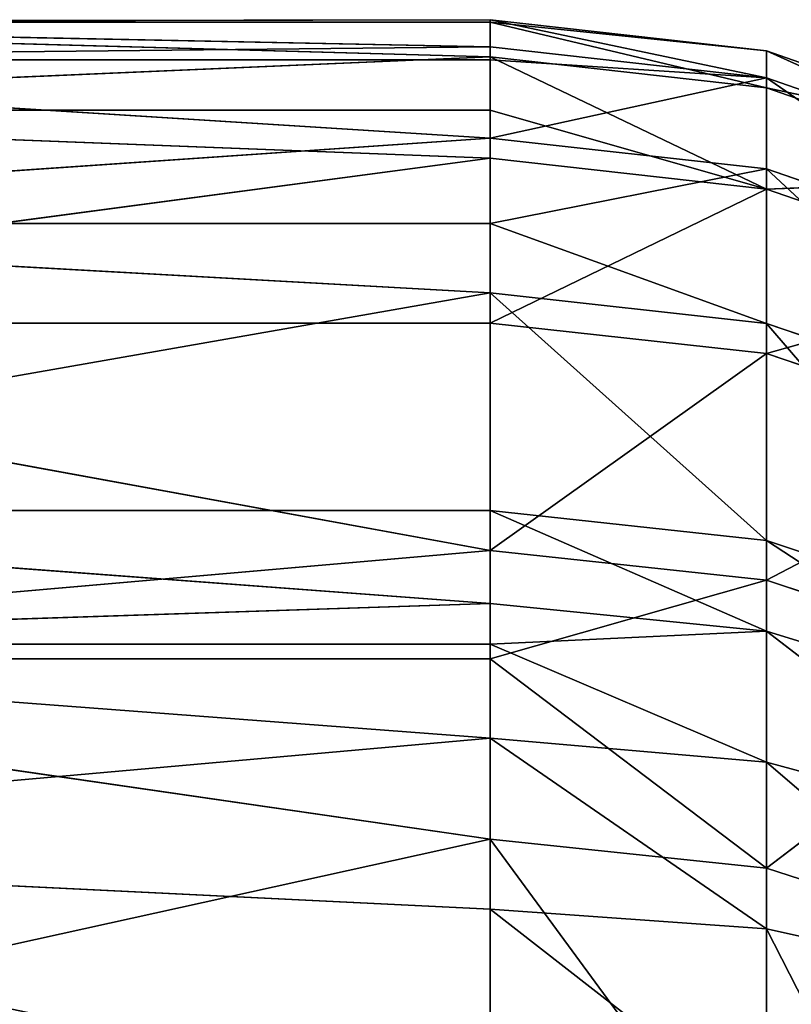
# Model space of a CAD drawing. Extents: x 907 to 1501, y 0 to 291.
# Tile 216 of 221: x 1500.113 to 1500.734, y 17.204 to 17.997. Entities that reach past the tile are written whole.
import ezdxf

# ---------------------------------------------------------------- set-up
doc = ezdxf.new("R2010")
doc.units = 0
doc.header["$LTSCALE"] = 25.4
doc.layers.get('0').update_dxf_attribs({"color": 13, "linetype": 'CONTINUOUS'})

# ---------------------------------------------------------------- blocks, each defined once
blk = doc.blocks.new('GIOTTO-LED-M-8170_STL')
at = {"color": 44}
for p, q in [((596.16455, 15.25212, 273.56888), (596.38708, 15.86335, 273.87167)), ((596.16455, 15.25212, 273.56888), (596.38708, 15.86335, 273.87167)), ((596.38708, 15.2427, 273.5921), (596.38708, 15.86335, 273.87167)), ((596.38708, 15.2427, 273.5921), (596.38708, 15.86335, 273.87167)), ((595.16461, 15.75176, 273.7894), (596.16455, 15.25212, 273.56888)), ((595.16461, 15.75176, 273.7894), (596.16455, 15.25212, 273.56888)), ((596.16455, 15.75176, 273.7894), (596.16455, 15.25212, 273.56888)), ((596.16455, 15.75176, 273.7894), (596.16455, 15.25212, 273.56888)), ((595.16461, 14.86912, 273.42358), (596.16455, 15.25212, 273.56888)), ((595.16461, 14.86912, 273.42358), (596.16455, 15.25212, 273.56888)), ((596.16455, 15.25212, 273.56888), (596.16455, 14.86912, 273.42358)), ((596.16455, 15.25212, 273.56888), (596.16455, 14.86912, 273.42358)), ((596.16455, 15.25212, 273.56888), (596.38708, 15.2427, 273.5921)), ((596.16455, 15.25212, 273.56888), (596.38708, 15.2427, 273.5921)), ((596.38708, 15.2427, 273.5921), (596.16455, 14.86912, 273.42358)), ((596.38708, 15.2427, 273.5921), (596.16455, 14.86912, 273.42358)), ((596.59845, 15.2149, 273.66064), (596.38708, 15.2427, 273.5921)), ((596.38708, 15.2427, 273.5921), (596.38708, 14.60265, 273.36038)), ((596.38708, 15.2427, 273.5921), (596.38708, 14.60265, 273.36038)), ((596.38708, 15.2427, 273.5921), (596.59845, 14.58012, 273.43082)), ((596.38708, 15.2427, 273.5921), (596.59845, 14.58012, 273.43082)), ((596.59845, 15.2149, 273.66064), (596.38708, 15.2427, 273.5921)), ((595.16461, 14.86912, 273.42358), (596.16455, 14.61028, 273.33649)), ((595.16461, 14.86912, 273.42358), (596.16455, 14.61028, 273.33649)), ((595.16461, 14.86912, 273.42358), (596.16455, 14.86912, 273.42358)), ((595.16461, 14.86912, 273.42358), (596.16455, 14.86912, 273.42358)), ((596.16455, 14.86912, 273.42358), (596.16455, 14.61028, 273.33649)), ((596.16455, 14.86912, 273.42358), (596.16455, 14.61028, 273.33649)), ((596.16455, 14.86912, 273.42358), (596.38708, 14.60265, 273.36038)), ((596.16455, 14.86912, 273.42358), (596.38708, 14.60265, 273.36038)), ((595.16461, 13.95267, 273.15341), (596.16455, 14.61028, 273.33649)), ((595.16461, 13.95267, 273.15341), (596.16455, 14.61028, 273.33649)), ((596.16455, 14.61028, 273.33649), (596.16455, 13.95267, 273.15341)), ((596.38708, 14.60265, 273.36038), (596.16455, 14.61028, 273.33649)), ((596.38708, 13.94687, 273.17783), (596.16455, 14.61028, 273.33649)), ((596.38708, 14.60265, 273.36038), (596.16455, 14.61028, 273.33649)), ((596.38708, 13.94687, 273.17783), (596.16455, 14.61028, 273.33649)), ((596.16455, 14.61028, 273.33649), (596.16455, 13.95267, 273.15341)), ((596.59845, 14.58012, 273.43082), (596.38708, 14.60265, 273.36038)), ((596.59845, 13.92975, 273.24976), (596.38708, 14.60265, 273.36038)), ((596.59845, 14.58012, 273.43082), (596.38708, 14.60265, 273.36038)), ((596.59845, 13.92975, 273.24976), (596.38708, 14.60265, 273.36038)), ((596.38708, 13.94687, 273.17783), (596.38708, 14.60265, 273.36038)), ((596.38708, 13.94687, 273.17783), (596.38708, 14.60265, 273.36038)), ((595.16461, 13.95267, 273.15341), (596.16455, 13.28308, 273.02072)), ((595.16461, 13.95267, 273.15341), (596.16455, 13.28308, 273.02072)), ((595.16461, 13.95267, 273.15341), (596.16455, 13.95267, 273.15341)), ((595.16461, 13.95267, 273.15341), (596.16455, 13.95267, 273.15341)), ((596.16455, 13.95267, 273.15341), (596.16455, 13.28308, 273.02072)), ((596.38708, 13.94687, 273.17783), (596.16455, 13.95267, 273.15341)), ((596.38708, 13.27915, 273.04547), (596.16455, 13.95267, 273.15341)), ((596.38708, 13.94687, 273.17783), (596.16455, 13.95267, 273.15341)), ((596.38708, 13.27915, 273.04547), (596.16455, 13.95267, 273.15341)), ((596.16455, 13.95267, 273.15341), (596.16455, 13.28308, 273.02072)), ((596.59845, 13.92975, 273.24976), (596.38708, 13.94687, 273.17783)), ((596.59845, 13.26753, 273.11853), (596.38708, 13.94687, 273.17783)), ((596.59845, 13.92975, 273.24976), (596.38708, 13.94687, 273.17783)), ((596.59845, 13.26753, 273.11853), (596.38708, 13.94687, 273.17783)), ((596.38708, 13.27915, 273.04547), (596.38708, 13.94687, 273.17783)), ((596.38708, 13.27915, 273.04547), (596.38708, 13.94687, 273.17783)), ((595.16461, 13.01275, 272.98193), (596.16455, 13.28308, 273.02072)), ((595.16461, 13.01275, 272.98193), (596.16455, 13.28308, 273.02072)), ((596.16455, 13.28308, 273.02072), (596.16455, 13.01275, 272.98193)), ((596.38708, 13.27915, 273.04547), (596.16455, 13.28308, 273.02072)), ((596.16455, 13.28308, 273.02072), (596.16455, 13.01275, 272.98193)), ((596.38708, 13.27915, 273.04547), (596.16455, 13.28308, 273.02072)), ((596.16455, 12.60536, 272.93915), (596.38708, 13.27915, 273.04547)), ((596.16455, 12.60536, 272.93915), (596.38708, 13.27915, 273.04547)), ((596.16455, 13.01275, 272.98193), (596.38708, 13.27915, 273.04547)), ((596.16455, 13.01275, 272.98193), (596.38708, 13.27915, 273.04547)), ((596.59845, 12.59727, 273.03784), (596.38708, 13.27915, 273.04547)), ((596.38708, 13.27915, 273.04547), (596.59845, 13.26753, 273.11853)), ((596.59845, 12.59727, 273.03784), (596.38708, 13.27915, 273.04547)), ((596.38708, 12.60331, 272.96414), (596.38708, 13.27915, 273.04547)), ((596.38708, 13.27915, 273.04547), (596.59845, 13.26753, 273.11853)), ((596.38708, 12.60331, 272.96414), (596.38708, 13.27915, 273.04547)), ((595.16461, 13.01275, 272.98193), (596.16455, 12.60536, 272.93915)), ((595.16461, 13.01275, 272.98193), (596.16455, 12.60536, 272.93915)), ((595.16461, 13.01275, 272.98193), (596.16455, 13.01275, 272.98193)), ((595.16461, 13.01275, 272.98193), (596.16455, 13.01275, 272.98193)), ((596.16455, 13.01275, 272.98193), (596.16455, 12.60536, 272.93915)), ((596.16455, 13.01275, 272.98193), (596.16455, 12.60536, 272.93915)), ((595.16461, 12.05995, 272.91104), (596.16455, 12.60536, 272.93915)), ((595.16461, 12.05995, 272.91104), (596.16455, 12.60536, 272.93915)), ((596.16455, 12.60536, 272.93915), (596.16455, 12.05995, 272.91104)), ((596.16455, 12.60536, 272.93915), (596.16455, 12.05995, 272.91104)), ((596.16455, 12.60536, 272.93915), (596.38708, 12.60331, 272.96414)), ((596.16455, 12.60536, 272.93915), (596.38708, 12.60331, 272.96414)), ((596.38708, 12.60331, 272.96414), (596.16455, 12.05995, 272.91104)), ((596.38708, 12.60331, 272.96414), (596.16455, 12.05995, 272.91104)), ((596.59845, 12.59727, 273.03784), (596.38708, 12.60331, 272.96414)), ((596.38708, 12.60331, 272.96414), (596.38708, 11.92326, 272.93427)), ((596.38708, 12.60331, 272.96414), (596.38708, 11.92326, 272.93427)), ((596.38708, 12.60331, 272.96414), (596.59845, 11.92281, 273.00821)), ((596.38708, 12.60331, 272.96414), (596.59845, 11.92281, 273.00821)), ((596.59845, 12.59727, 273.03784), (596.38708, 12.60331, 272.96414)), ((596.16455, 11.92341, 272.90918), (595.16461, 12.05995, 272.91104)), ((595.16461, 12.05995, 272.91104), (596.16455, 12.05995, 272.91104)), ((596.16455, 11.92341, 272.90918), (595.16461, 12.05995, 272.91104)), ((596.16455, 11.24114, 272.931), (595.16461, 12.05995, 272.91104)), ((596.16455, 11.24114, 272.931), (595.16461, 12.05995, 272.91104)), ((595.16461, 12.05995, 272.91104), (596.16455, 12.05995, 272.91104)), ((596.16455, 12.05995, 272.91104), (596.16455, 11.92341, 272.90918)), ((596.16455, 12.05995, 272.91104), (596.16455, 11.92341, 272.90918)), ((596.16455, 12.05995, 272.91104), (596.38708, 11.92326, 272.93427)), ((596.16455, 12.05995, 272.91104), (596.38708, 11.92326, 272.93427)), ((596.16455, 11.92341, 272.90918), (596.16455, 11.24114, 272.931)), ((596.38708, 11.92326, 272.93427), (596.16455, 11.92341, 272.90918)), ((596.38708, 11.24289, 272.95599), (596.16455, 11.92341, 272.90918)), ((596.38708, 11.92326, 272.93427), (596.16455, 11.92341, 272.90918)), ((596.38708, 11.24289, 272.95599), (596.16455, 11.92341, 272.90918)), ((596.16455, 11.92341, 272.90918), (596.16455, 11.24114, 272.931)), ((596.59845, 11.92281, 273.00821), (596.38708, 11.92326, 272.93427)), ((596.59845, 11.24806, 273.02979), (596.38708, 11.92326, 272.93427)), ((596.59845, 11.92281, 273.00821), (596.38708, 11.92326, 272.93427)), ((596.59845, 11.24806, 273.02979), (596.38708, 11.92326, 272.93427)), ((596.38708, 11.24289, 272.95599), (596.38708, 11.92326, 272.93427)), ((596.38708, 11.24289, 272.95599), (596.38708, 11.92326, 272.93427)), ((596.38708, 11.24289, 272.95599), (596.59845, 11.24806, 273.02979)), ((596.38708, 11.24289, 272.95599), (596.59845, 11.24806, 273.02979)), ((596.16455, 11.24114, 272.931), (595.16461, 11.105, 272.94156)), ((596.16455, 11.24114, 272.931), (595.16461, 11.105, 272.94156)), ((596.38708, 11.24289, 272.95599), (596.16455, 11.24114, 272.931)), ((596.16455, 10.56249, 273.00446), (596.38708, 11.24289, 272.95599)), ((596.16455, 10.56249, 273.00446), (596.38708, 11.24289, 272.95599)), ((596.16455, 11.105, 272.94156), (596.38708, 11.24289, 272.95599)), ((596.16455, 11.105, 272.94156), (596.38708, 11.24289, 272.95599)), ((596.38708, 11.24289, 272.95599), (596.16455, 11.24114, 272.931)), ((596.16455, 11.24114, 272.931), (596.16455, 11.105, 272.94156)), ((596.16455, 11.24114, 272.931), (596.16455, 11.105, 272.94156)), ((596.59845, 10.57687, 273.10242), (596.38708, 11.24289, 272.95599)), ((596.59845, 10.57687, 273.10242), (596.38708, 11.24289, 272.95599)), ((596.38708, 10.56613, 273.02927), (596.38708, 11.24289, 272.95599)), ((596.38708, 10.56613, 273.02927), (596.38708, 11.24289, 272.95599)), ((595.16461, 11.105, 272.94156), (596.16455, 10.56249, 273.00446)), ((596.16455, 11.105, 272.94156), (595.16461, 11.105, 272.94156)), ((596.16455, 11.105, 272.94156), (595.16461, 11.105, 272.94156)), ((595.16461, 11.105, 272.94156), (596.16455, 10.56249, 273.00446)), ((596.16455, 11.105, 272.94156), (596.16455, 10.56249, 273.00446)), ((596.16455, 11.105, 272.94156), (596.16455, 10.56249, 273.00446)), ((596.59845, 10.57687, 273.10242), (596.38708, 10.56613, 273.02927)), ((596.59845, 10.57687, 273.10242), (596.38708, 10.56613, 273.02927)), ((596.16455, 10.56249, 273.00446), (596.38708, 10.56613, 273.02927)), ((596.38708, 10.56613, 273.02927), (596.16455, 10.15866, 273.07315)), ((596.16455, 10.56249, 273.00446), (596.38708, 10.56613, 273.02927)), ((596.38708, 10.56613, 273.02927), (596.16455, 10.15866, 273.07315)), ((596.38708, 10.56613, 273.02927), (596.38708, 9.89687, 273.15359)), ((596.38708, 10.56613, 273.02927), (596.38708, 9.89687, 273.15359)), ((596.38708, 10.56613, 273.02927), (596.59845, 9.91313, 273.22574)), ((596.38708, 10.56613, 273.02927), (596.59845, 9.91313, 273.22574)), ((596.16455, 10.56249, 273.00446), (595.16461, 10.15866, 273.07315)), ((596.16455, 10.56249, 273.00446), (595.16461, 10.15866, 273.07315)), ((596.16455, 10.56249, 273.00446), (596.16455, 10.15866, 273.07315)), ((596.16455, 10.56249, 273.00446), (596.16455, 10.15866, 273.07315)), ((595.16461, 10.15866, 273.07315), (596.16455, 9.89136, 273.12912)), ((596.16455, 10.15866, 273.07315), (595.16461, 10.15866, 273.07315)), ((596.16455, 10.15866, 273.07315), (595.16461, 10.15866, 273.07315)), ((595.16461, 10.15866, 273.07315), (596.16455, 9.89136, 273.12912)), ((596.16455, 10.15866, 273.07315), (596.16455, 9.89136, 273.12912)), ((596.16455, 10.15866, 273.07315), (596.16455, 9.89136, 273.12912)), ((596.16455, 10.15866, 273.07315), (596.38708, 9.89687, 273.15359)), ((596.16455, 10.15866, 273.07315), (596.38708, 9.89687, 273.15359)), ((596.59845, 9.91313, 273.22574), (596.38708, 9.89687, 273.15359)), ((596.59845, 9.91313, 273.22574), (596.38708, 9.89687, 273.15359)), ((595.16461, 9.23161, 273.30429), (596.16455, 9.89136, 273.12912)), ((595.16461, 9.23161, 273.30429), (596.16455, 9.89136, 273.12912)), ((596.38708, 9.89687, 273.15359), (596.16455, 9.89136, 273.12912)), ((596.38708, 9.89687, 273.15359), (596.16455, 9.89136, 273.12912)), ((596.16455, 9.89136, 273.12912), (596.16455, 9.23161, 273.30429)), ((596.38708, 9.23896, 273.32828), (596.16455, 9.89136, 273.12912)), ((596.38708, 9.23896, 273.32828), (596.16455, 9.89136, 273.12912)), ((596.16455, 9.89136, 273.12912), (596.16455, 9.23161, 273.30429)), ((596.59845, 9.26064, 273.39899), (596.38708, 9.89687, 273.15359)), ((596.59845, 9.26064, 273.39899), (596.38708, 9.89687, 273.15359)), ((596.38708, 9.23896, 273.32828), (596.38708, 9.89687, 273.15359)), ((596.38708, 9.23896, 273.32828), (596.38708, 9.89687, 273.15359)), ((596.38708, 9.23896, 273.32828), (596.59845, 9.26064, 273.39899)), ((596.38708, 9.23896, 273.32828), (596.59845, 9.26064, 273.39899)), ((596.16455, 9.23161, 273.30429), (596.38708, 9.23896, 273.32828)), ((596.16455, 9.23161, 273.30429), (596.38708, 9.23896, 273.32828)), ((596.38708, 9.23896, 273.32828), (596.38708, 9.0638, 273.40131)), ((596.38708, 9.23896, 273.32828), (596.38708, 9.0638, 273.40131)), ((596.38708, 9.23896, 273.32828), (596.59845, 9.09877, 273.46646)), ((596.38708, 9.23896, 273.32828), (596.59845, 9.09877, 273.46646)), ((596.16455, 9.23161, 273.30429), (595.16461, 9.23161, 273.30429)), ((595.16461, 9.23161, 273.30429), (596.16455, 9.05195, 273.37921)), ((595.16461, 9.23161, 273.30429), (596.16455, 9.05195, 273.37921)), ((596.16455, 9.23161, 273.30429), (595.16461, 9.23161, 273.30429)), ((596.16455, 9.23161, 273.30429), (596.16455, 9.05195, 273.37921)), ((596.16455, 9.23161, 273.30429), (596.16455, 9.05195, 273.37921)), ((596.16455, 9.23161, 273.30429), (596.38708, 9.0638, 273.40131)), ((596.16455, 9.23161, 273.30429), (596.38708, 9.0638, 273.40131)), ((596.38708, 9.0638, 273.40131), (596.59845, 9.09877, 273.46646)), ((596.38708, 9.0638, 273.40131), (596.59845, 9.09877, 273.46646)), ((596.38708, 9.0638, 273.40131), (596.16455, 9.05195, 273.37921)), ((596.38708, 9.0638, 273.40131), (596.16455, 9.05195, 273.37921)), ((596.38708, 9.0638, 273.40131), (596.16455, 8.99572, 273.41177)), ((596.38708, 9.0638, 273.40131), (596.16455, 8.99572, 273.41177)), ((596.59845, 8.95303, 273.56403), (596.38708, 9.0638, 273.40131)), ((596.59845, 8.95303, 273.56403), (596.38708, 9.0638, 273.40131)), ((596.38708, 8.90611, 273.50687), (596.38708, 9.0638, 273.40131)), ((596.38708, 8.90611, 273.50687), (596.38708, 9.0638, 273.40131)), ((595.16461, 8.99572, 273.41177), (596.16455, 9.05195, 273.37921)), ((595.16461, 8.99572, 273.41177), (596.16455, 9.05195, 273.37921)), ((596.16455, 9.05195, 273.37921), (596.16455, 8.99572, 273.41177)), ((596.16455, 9.05195, 273.37921), (596.16455, 8.99572, 273.41177)), ((595.16461, 8.99572, 273.41177), (596.16455, 8.8902, 273.48749)), ((595.16461, 8.99572, 273.41177), (596.16455, 8.8902, 273.48749)), ((595.16461, 8.99572, 273.41177), (596.16455, 8.99572, 273.41177)), ((595.16461, 8.99572, 273.41177), (596.16455, 8.99572, 273.41177)), ((596.16455, 8.99572, 273.41177), (596.16455, 8.8902, 273.48749)), ((596.38708, 8.90611, 273.50687), (596.16455, 8.99572, 273.41177)), ((596.38708, 8.90611, 273.50687), (596.16455, 8.99572, 273.41177)), ((596.16455, 8.99572, 273.41177), (596.16455, 8.8902, 273.48749)), ((596.59845, 8.95303, 273.56403), (596.38708, 8.90611, 273.50687)), ((596.59845, 8.95303, 273.56403), (596.38708, 8.90611, 273.50687)), ((596.38708, 8.90611, 273.50687), (596.16455, 8.8902, 273.48749)), ((596.38708, 8.90611, 273.50687), (596.16455, 8.8902, 273.48749)), ((596.59845, 8.82896, 273.68796), (596.38708, 8.90611, 273.50687)), ((596.59845, 8.82896, 273.68796), (596.38708, 8.90611, 273.50687)), ((596.38708, 8.77185, 273.64096), (596.38708, 8.90611, 273.50687)), ((596.38708, 8.77185, 273.64096), (596.38708, 8.90611, 273.50687)), ((595.16461, 8.79538, 273.57623), (596.16455, 8.8902, 273.48749)), ((595.16461, 8.79538, 273.57623), (596.16455, 8.8902, 273.48749)), ((596.16455, 8.8902, 273.48749), (596.16455, 8.75249, 273.62503)), ((596.38708, 8.77185, 273.64096), (596.16455, 8.8902, 273.48749)), ((596.38708, 8.77185, 273.64096), (596.16455, 8.8902, 273.48749)), ((596.16455, 8.8902, 273.48749), (596.16455, 8.75249, 273.62503)), ((596.59845, 8.82896, 273.68796), (596.38708, 8.77185, 273.64096)), ((596.59845, 8.82896, 273.68796), (596.38708, 8.77185, 273.64096)), ((595.16461, 8.79538, 273.57623), (596.16455, 8.75249, 273.62503)), ((595.16461, 8.79538, 273.57623), (596.16455, 8.75249, 273.62503)), ((596.38708, 8.77185, 273.64096), (596.16455, 8.75249, 273.62503)), ((596.38708, 8.77185, 273.64096), (596.16455, 8.75249, 273.62503)), ((596.47357, 8.68714, 273.80988), (596.38708, 8.77185, 273.64096)), ((596.47357, 8.68714, 273.80988), (596.38708, 8.77185, 273.64096)), ((596.38708, 8.66611, 273.79855), (596.38708, 8.77185, 273.64096)), ((596.38708, 8.66611, 273.79855), (596.38708, 8.77185, 273.64096)), ((596.16455, 8.75249, 273.62503), (596.16455, 8.64403, 273.78668)), ((596.38708, 8.66611, 273.79855), (596.16455, 8.75249, 273.62503)), ((596.38708, 8.66611, 273.79855), (596.16455, 8.75249, 273.62503)), ((596.16455, 8.75249, 273.62503), (596.16455, 8.64403, 273.78668))]:
    blk.add_line(p, q, dxfattribs=at)
mesh = blk.add_polyface(dxfattribs=at)
corners = [(596.38708, 15.2427, 273.5921), (596.16455, 15.25212, 273.56888), (596.38708, 15.86335, 273.87167)]
mesh.append_faces([[corners[k] for k in face] for face in [(0, 1, 2)]], dxfattribs={"color": 44})
mesh = blk.add_polyface(dxfattribs=at)
corners = [(596.38708, 15.86335, 273.87167), (596.16455, 15.25212, 273.56888), (596.16455, 15.75176, 273.7894)]
mesh.append_faces([[corners[k] for k in face] for face in [(0, 1, 2)]], dxfattribs={"color": 44})
mesh = blk.add_polyface(dxfattribs=at)
corners = [(596.59845, 15.2149, 273.66064), (596.38708, 15.86335, 273.87167), (596.59845, 15.83044, 273.9379)]
mesh.append_faces([[corners[k] for k in face] for face in [(0, 1, 2)]], dxfattribs={"color": 44})
mesh = blk.add_polyface(dxfattribs=at)
corners = [(596.59845, 15.2149, 273.66064), (596.38708, 15.2427, 273.5921), (596.38708, 15.86335, 273.87167)]
mesh.append_faces([[corners[k] for k in face] for face in [(0, 1, 2)]], dxfattribs={"color": 44})
mesh = blk.add_polyface(dxfattribs=at)
corners = [(596.16455, 15.25212, 273.56888), (595.16461, 14.86912, 273.42358), (595.16461, 15.75176, 273.7894)]
mesh.append_faces([[corners[k] for k in face] for face in [(0, 1, 2)]], dxfattribs={"color": 44})
mesh = blk.add_polyface(dxfattribs=at)
corners = [(596.16455, 15.25212, 273.56888), (595.16461, 15.75176, 273.7894), (596.16455, 15.75176, 273.7894)]
mesh.append_faces([[corners[k] for k in face] for face in [(0, 1, 2)]], dxfattribs={"color": 44})
mesh = blk.add_polyface(dxfattribs=at)
corners = [(596.16455, 14.86912, 273.42358), (595.16461, 14.86912, 273.42358), (596.16455, 15.25212, 273.56888)]
mesh.append_faces([[corners[k] for k in face] for face in [(0, 1, 2)]], dxfattribs={"color": 44})
mesh = blk.add_polyface(dxfattribs=at)
corners = [(596.38708, 15.2427, 273.5921), (596.16455, 14.86912, 273.42358), (596.16455, 15.25212, 273.56888)]
mesh.append_faces([[corners[k] for k in face] for face in [(0, 1, 2)]], dxfattribs={"color": 44})
mesh = blk.add_polyface(dxfattribs=at)
corners = [(596.38708, 14.60265, 273.36038), (596.16455, 14.86912, 273.42358), (596.38708, 15.2427, 273.5921)]
mesh.append_faces([[corners[k] for k in face] for face in [(0, 1, 2)]], dxfattribs={"color": 44})
mesh = blk.add_polyface(dxfattribs=at)
corners = [(596.59845, 14.58012, 273.43082), (596.38708, 14.60265, 273.36038), (596.38708, 15.2427, 273.5921)]
mesh.append_faces([[corners[k] for k in face] for face in [(0, 1, 2)]], dxfattribs={"color": 44})
mesh = blk.add_polyface(dxfattribs=at)
corners = [(596.59845, 14.58012, 273.43082), (596.38708, 15.2427, 273.5921), (596.59845, 15.2149, 273.66064)]
mesh.append_faces([[corners[k] for k in face] for face in [(0, 1, 2)]], dxfattribs={"color": 44})
mesh = blk.add_polyface(dxfattribs=at)
corners = [(596.16455, 14.61028, 273.33649), (595.16461, 13.95267, 273.15341), (595.16461, 14.86912, 273.42358)]
mesh.append_faces([[corners[k] for k in face] for face in [(0, 1, 2)]], dxfattribs={"color": 44})
mesh = blk.add_polyface(dxfattribs=at)
corners = [(596.16455, 14.61028, 273.33649), (595.16461, 14.86912, 273.42358), (596.16455, 14.86912, 273.42358)]
mesh.append_faces([[corners[k] for k in face] for face in [(0, 1, 2)]], dxfattribs={"color": 44})
mesh = blk.add_polyface(dxfattribs=at)
corners = [(596.38708, 14.60265, 273.36038), (596.16455, 14.61028, 273.33649), (596.16455, 14.86912, 273.42358)]
mesh.append_faces([[corners[k] for k in face] for face in [(0, 1, 2)]], dxfattribs={"color": 44})
mesh = blk.add_polyface(dxfattribs=at)
corners = [(596.16455, 13.95267, 273.15341), (595.16461, 13.95267, 273.15341), (596.16455, 14.61028, 273.33649)]
mesh.append_faces([[corners[k] for k in face] for face in [(0, 1, 2)]], dxfattribs={"color": 44})
mesh = blk.add_polyface(dxfattribs=at)
corners = [(596.38708, 13.94687, 273.17783), (596.16455, 14.61028, 273.33649), (596.38708, 14.60265, 273.36038)]
mesh.append_faces([[corners[k] for k in face] for face in [(0, 1, 2)]], dxfattribs={"color": 44})
mesh = blk.add_polyface(dxfattribs=at)
corners = [(596.38708, 13.94687, 273.17783), (596.16455, 13.95267, 273.15341), (596.16455, 14.61028, 273.33649)]
mesh.append_faces([[corners[k] for k in face] for face in [(0, 1, 2)]], dxfattribs={"color": 44})
mesh = blk.add_polyface(dxfattribs=at)
corners = [(596.59845, 13.92975, 273.24976), (596.38708, 14.60265, 273.36038), (596.59845, 14.58012, 273.43082)]
mesh.append_faces([[corners[k] for k in face] for face in [(0, 1, 2)]], dxfattribs={"color": 44})
mesh = blk.add_polyface(dxfattribs=at)
corners = [(596.59845, 13.92975, 273.24976), (596.38708, 13.94687, 273.17783), (596.38708, 14.60265, 273.36038)]
mesh.append_faces([[corners[k] for k in face] for face in [(0, 1, 2)]], dxfattribs={"color": 44})
mesh = blk.add_polyface(dxfattribs=at)
corners = [(596.16455, 13.28308, 273.02072), (595.16461, 13.01275, 272.98193), (595.16461, 13.95267, 273.15341)]
mesh.append_faces([[corners[k] for k in face] for face in [(0, 1, 2)]], dxfattribs={"color": 44})
mesh = blk.add_polyface(dxfattribs=at)
corners = [(596.16455, 13.28308, 273.02072), (595.16461, 13.95267, 273.15341), (596.16455, 13.95267, 273.15341)]
mesh.append_faces([[corners[k] for k in face] for face in [(0, 1, 2)]], dxfattribs={"color": 44})
mesh = blk.add_polyface(dxfattribs=at)
corners = [(596.38708, 13.27915, 273.04547), (596.16455, 13.95267, 273.15341), (596.38708, 13.94687, 273.17783)]
mesh.append_faces([[corners[k] for k in face] for face in [(0, 1, 2)]], dxfattribs={"color": 44})
mesh = blk.add_polyface(dxfattribs=at)
corners = [(596.38708, 13.27915, 273.04547), (596.16455, 13.28308, 273.02072), (596.16455, 13.95267, 273.15341)]
mesh.append_faces([[corners[k] for k in face] for face in [(0, 1, 2)]], dxfattribs={"color": 44})
mesh = blk.add_polyface(dxfattribs=at)
corners = [(596.59845, 13.26753, 273.11853), (596.38708, 13.94687, 273.17783), (596.59845, 13.92975, 273.24976)]
mesh.append_faces([[corners[k] for k in face] for face in [(0, 1, 2)]], dxfattribs={"color": 44})
mesh = blk.add_polyface(dxfattribs=at)
corners = [(596.59845, 13.26753, 273.11853), (596.38708, 13.27915, 273.04547), (596.38708, 13.94687, 273.17783)]
mesh.append_faces([[corners[k] for k in face] for face in [(0, 1, 2)]], dxfattribs={"color": 44})
mesh = blk.add_polyface(dxfattribs=at)
corners = [(596.16455, 13.01275, 272.98193), (595.16461, 13.01275, 272.98193), (596.16455, 13.28308, 273.02072)]
mesh.append_faces([[corners[k] for k in face] for face in [(0, 1, 2)]], dxfattribs={"color": 44})
mesh = blk.add_polyface(dxfattribs=at)
corners = [(596.38708, 13.27915, 273.04547), (596.16455, 13.01275, 272.98193), (596.16455, 13.28308, 273.02072)]
mesh.append_faces([[corners[k] for k in face] for face in [(0, 1, 2)]], dxfattribs={"color": 44})
mesh = blk.add_polyface(dxfattribs=at)
corners = [(596.38708, 12.60331, 272.96414), (596.16455, 12.60536, 272.93915), (596.38708, 13.27915, 273.04547)]
mesh.append_faces([[corners[k] for k in face] for face in [(0, 1, 2)]], dxfattribs={"color": 44})
mesh = blk.add_polyface(dxfattribs=at)
corners = [(596.38708, 13.27915, 273.04547), (596.16455, 12.60536, 272.93915), (596.16455, 13.01275, 272.98193)]
mesh.append_faces([[corners[k] for k in face] for face in [(0, 1, 2)]], dxfattribs={"color": 44})
mesh = blk.add_polyface(dxfattribs=at)
corners = [(596.59845, 12.59727, 273.03784), (596.38708, 13.27915, 273.04547), (596.59845, 13.26753, 273.11853)]
mesh.append_faces([[corners[k] for k in face] for face in [(0, 1, 2)]], dxfattribs={"color": 44})
mesh = blk.add_polyface(dxfattribs=at)
corners = [(596.59845, 12.59727, 273.03784), (596.38708, 12.60331, 272.96414), (596.38708, 13.27915, 273.04547)]
mesh.append_faces([[corners[k] for k in face] for face in [(0, 1, 2)]], dxfattribs={"color": 44})
mesh = blk.add_polyface(dxfattribs=at)
corners = [(596.16455, 12.60536, 272.93915), (595.16461, 12.05995, 272.91104), (595.16461, 13.01275, 272.98193)]
mesh.append_faces([[corners[k] for k in face] for face in [(0, 1, 2)]], dxfattribs={"color": 44})
mesh = blk.add_polyface(dxfattribs=at)
corners = [(596.16455, 12.60536, 272.93915), (595.16461, 13.01275, 272.98193), (596.16455, 13.01275, 272.98193)]
mesh.append_faces([[corners[k] for k in face] for face in [(0, 1, 2)]], dxfattribs={"color": 44})
mesh = blk.add_polyface(dxfattribs=at)
corners = [(596.16455, 12.05995, 272.91104), (595.16461, 12.05995, 272.91104), (596.16455, 12.60536, 272.93915)]
mesh.append_faces([[corners[k] for k in face] for face in [(0, 1, 2)]], dxfattribs={"color": 44})
mesh = blk.add_polyface(dxfattribs=at)
corners = [(596.38708, 12.60331, 272.96414), (596.16455, 12.05995, 272.91104), (596.16455, 12.60536, 272.93915)]
mesh.append_faces([[corners[k] for k in face] for face in [(0, 1, 2)]], dxfattribs={"color": 44})
mesh = blk.add_polyface(dxfattribs=at)
corners = [(596.38708, 11.92326, 272.93427), (596.16455, 12.05995, 272.91104), (596.38708, 12.60331, 272.96414)]
mesh.append_faces([[corners[k] for k in face] for face in [(0, 1, 2)]], dxfattribs={"color": 44})
mesh = blk.add_polyface(dxfattribs=at)
corners = [(596.59845, 11.92281, 273.00821), (596.38708, 11.92326, 272.93427), (596.38708, 12.60331, 272.96414)]
mesh.append_faces([[corners[k] for k in face] for face in [(0, 1, 2)]], dxfattribs={"color": 44})
mesh = blk.add_polyface(dxfattribs=at)
corners = [(596.59845, 11.92281, 273.00821), (596.38708, 12.60331, 272.96414), (596.59845, 12.59727, 273.03784)]
mesh.append_faces([[corners[k] for k in face] for face in [(0, 1, 2)]], dxfattribs={"color": 44})
mesh = blk.add_polyface(dxfattribs=at)
corners = [(596.16455, 11.92341, 272.90918), (595.16461, 12.05995, 272.91104), (596.16455, 12.05995, 272.91104)]
mesh.append_faces([[corners[k] for k in face] for face in [(0, 1, 2)]], dxfattribs={"color": 44})
mesh = blk.add_polyface(dxfattribs=at)
corners = [(596.16455, 11.24114, 272.931), (595.16461, 12.05995, 272.91104), (596.16455, 11.92341, 272.90918)]
mesh.append_faces([[corners[k] for k in face] for face in [(0, 1, 2)]], dxfattribs={"color": 44})
mesh = blk.add_polyface(dxfattribs=at)
corners = [(596.16455, 11.24114, 272.931), (595.16461, 11.105, 272.94156), (595.16461, 12.05995, 272.91104)]
mesh.append_faces([[corners[k] for k in face] for face in [(0, 1, 2)]], dxfattribs={"color": 44})
mesh = blk.add_polyface(dxfattribs=at)
corners = [(596.38708, 11.92326, 272.93427), (596.16455, 11.92341, 272.90918), (596.16455, 12.05995, 272.91104)]
mesh.append_faces([[corners[k] for k in face] for face in [(0, 1, 2)]], dxfattribs={"color": 44})
mesh = blk.add_polyface(dxfattribs=at)
corners = [(596.38708, 11.24289, 272.95599), (596.16455, 11.92341, 272.90918), (596.38708, 11.92326, 272.93427)]
mesh.append_faces([[corners[k] for k in face] for face in [(0, 1, 2)]], dxfattribs={"color": 44})
mesh = blk.add_polyface(dxfattribs=at)
corners = [(596.38708, 11.24289, 272.95599), (596.16455, 11.24114, 272.931), (596.16455, 11.92341, 272.90918)]
mesh.append_faces([[corners[k] for k in face] for face in [(0, 1, 2)]], dxfattribs={"color": 44})
mesh = blk.add_polyface(dxfattribs=at)
corners = [(596.59845, 11.24806, 273.02979), (596.38708, 11.92326, 272.93427), (596.59845, 11.92281, 273.00821)]
mesh.append_faces([[corners[k] for k in face] for face in [(0, 1, 2)]], dxfattribs={"color": 44})
mesh = blk.add_polyface(dxfattribs=at)
corners = [(596.59845, 11.24806, 273.02979), (596.38708, 11.24289, 272.95599), (596.38708, 11.92326, 272.93427)]
mesh.append_faces([[corners[k] for k in face] for face in [(0, 1, 2)]], dxfattribs={"color": 44})
mesh = blk.add_polyface(dxfattribs=at)
corners = [(596.59845, 10.57687, 273.10242), (596.38708, 11.24289, 272.95599), (596.59845, 11.24806, 273.02979)]
mesh.append_faces([[corners[k] for k in face] for face in [(0, 1, 2)]], dxfattribs={"color": 44})
mesh = blk.add_polyface(dxfattribs=at)
corners = [(596.16455, 11.105, 272.94156), (595.16461, 11.105, 272.94156), (596.16455, 11.24114, 272.931)]
mesh.append_faces([[corners[k] for k in face] for face in [(0, 1, 2)]], dxfattribs={"color": 44})
mesh = blk.add_polyface(dxfattribs=at)
corners = [(596.38708, 10.56613, 273.02927), (596.16455, 10.56249, 273.00446), (596.38708, 11.24289, 272.95599)]
mesh.append_faces([[corners[k] for k in face] for face in [(0, 1, 2)]], dxfattribs={"color": 44})
mesh = blk.add_polyface(dxfattribs=at)
corners = [(596.38708, 11.24289, 272.95599), (596.16455, 10.56249, 273.00446), (596.16455, 11.105, 272.94156)]
mesh.append_faces([[corners[k] for k in face] for face in [(0, 1, 2)]], dxfattribs={"color": 44})
mesh = blk.add_polyface(dxfattribs=at)
corners = [(596.38708, 11.24289, 272.95599), (596.16455, 11.105, 272.94156), (596.16455, 11.24114, 272.931)]
mesh.append_faces([[corners[k] for k in face] for face in [(0, 1, 2)]], dxfattribs={"color": 44})
mesh = blk.add_polyface(dxfattribs=at)
corners = [(596.59845, 10.57687, 273.10242), (596.38708, 10.56613, 273.02927), (596.38708, 11.24289, 272.95599)]
mesh.append_faces([[corners[k] for k in face] for face in [(0, 1, 2)]], dxfattribs={"color": 44})
mesh = blk.add_polyface(dxfattribs=at)
corners = [(596.16455, 10.56249, 273.00446), (595.16461, 10.15866, 273.07315), (595.16461, 11.105, 272.94156)]
mesh.append_faces([[corners[k] for k in face] for face in [(0, 1, 2)]], dxfattribs={"color": 44})
mesh = blk.add_polyface(dxfattribs=at)
corners = [(596.16455, 10.56249, 273.00446), (595.16461, 11.105, 272.94156), (596.16455, 11.105, 272.94156)]
mesh.append_faces([[corners[k] for k in face] for face in [(0, 1, 2)]], dxfattribs={"color": 44})
mesh = blk.add_polyface(dxfattribs=at)
corners = [(596.59845, 9.91313, 273.22574), (596.38708, 10.56613, 273.02927), (596.59845, 10.57687, 273.10242)]
mesh.append_faces([[corners[k] for k in face] for face in [(0, 1, 2)]], dxfattribs={"color": 44})
mesh = blk.add_polyface(dxfattribs=at)
corners = [(596.38708, 10.56613, 273.02927), (596.16455, 10.15866, 273.07315), (596.16455, 10.56249, 273.00446)]
mesh.append_faces([[corners[k] for k in face] for face in [(0, 1, 2)]], dxfattribs={"color": 44})
mesh = blk.add_polyface(dxfattribs=at)
corners = [(596.38708, 9.89687, 273.15359), (596.16455, 10.15866, 273.07315), (596.38708, 10.56613, 273.02927)]
mesh.append_faces([[corners[k] for k in face] for face in [(0, 1, 2)]], dxfattribs={"color": 44})
mesh = blk.add_polyface(dxfattribs=at)
corners = [(596.59845, 9.91313, 273.22574), (596.38708, 9.89687, 273.15359), (596.38708, 10.56613, 273.02927)]
mesh.append_faces([[corners[k] for k in face] for face in [(0, 1, 2)]], dxfattribs={"color": 44})
mesh = blk.add_polyface(dxfattribs=at)
corners = [(596.16455, 10.15866, 273.07315), (595.16461, 10.15866, 273.07315), (596.16455, 10.56249, 273.00446)]
mesh.append_faces([[corners[k] for k in face] for face in [(0, 1, 2)]], dxfattribs={"color": 44})
mesh = blk.add_polyface(dxfattribs=at)
corners = [(596.16455, 9.89136, 273.12912), (595.16461, 9.23161, 273.30429), (595.16461, 10.15866, 273.07315)]
mesh.append_faces([[corners[k] for k in face] for face in [(0, 1, 2)]], dxfattribs={"color": 44})
mesh = blk.add_polyface(dxfattribs=at)
corners = [(596.16455, 9.89136, 273.12912), (595.16461, 10.15866, 273.07315), (596.16455, 10.15866, 273.07315)]
mesh.append_faces([[corners[k] for k in face] for face in [(0, 1, 2)]], dxfattribs={"color": 44})
mesh = blk.add_polyface(dxfattribs=at)
corners = [(596.38708, 9.89687, 273.15359), (596.16455, 9.89136, 273.12912), (596.16455, 10.15866, 273.07315)]
mesh.append_faces([[corners[k] for k in face] for face in [(0, 1, 2)]], dxfattribs={"color": 44})
mesh = blk.add_polyface(dxfattribs=at)
corners = [(596.59845, 9.26064, 273.39899), (596.38708, 9.89687, 273.15359), (596.59845, 9.91313, 273.22574)]
mesh.append_faces([[corners[k] for k in face] for face in [(0, 1, 2)]], dxfattribs={"color": 44})
mesh = blk.add_polyface(dxfattribs=at)
corners = [(596.16455, 9.23161, 273.30429), (595.16461, 9.23161, 273.30429), (596.16455, 9.89136, 273.12912)]
mesh.append_faces([[corners[k] for k in face] for face in [(0, 1, 2)]], dxfattribs={"color": 44})
mesh = blk.add_polyface(dxfattribs=at)
corners = [(596.38708, 9.23896, 273.32828), (596.16455, 9.89136, 273.12912), (596.38708, 9.89687, 273.15359)]
mesh.append_faces([[corners[k] for k in face] for face in [(0, 1, 2)]], dxfattribs={"color": 44})
mesh = blk.add_polyface(dxfattribs=at)
corners = [(596.38708, 9.23896, 273.32828), (596.16455, 9.23161, 273.30429), (596.16455, 9.89136, 273.12912)]
mesh.append_faces([[corners[k] for k in face] for face in [(0, 1, 2)]], dxfattribs={"color": 44})
mesh = blk.add_polyface(dxfattribs=at)
corners = [(596.59845, 9.26064, 273.39899), (596.38708, 9.23896, 273.32828), (596.38708, 9.89687, 273.15359)]
mesh.append_faces([[corners[k] for k in face] for face in [(0, 1, 2)]], dxfattribs={"color": 44})
mesh = blk.add_polyface(dxfattribs=at)
corners = [(596.59845, 9.09877, 273.46646), (596.38708, 9.23896, 273.32828), (596.59845, 9.26064, 273.39899)]
mesh.append_faces([[corners[k] for k in face] for face in [(0, 1, 2)]], dxfattribs={"color": 44})
mesh = blk.add_polyface(dxfattribs=at)
corners = [(596.38708, 9.0638, 273.40131), (596.16455, 9.23161, 273.30429), (596.38708, 9.23896, 273.32828)]
mesh.append_faces([[corners[k] for k in face] for face in [(0, 1, 2)]], dxfattribs={"color": 44})
mesh = blk.add_polyface(dxfattribs=at)
corners = [(596.59845, 9.09877, 273.46646), (596.38708, 9.0638, 273.40131), (596.38708, 9.23896, 273.32828)]
mesh.append_faces([[corners[k] for k in face] for face in [(0, 1, 2)]], dxfattribs={"color": 44})
mesh = blk.add_polyface(dxfattribs=at)
corners = [(596.16455, 9.05195, 273.37921), (595.16461, 8.99572, 273.41177), (595.16461, 9.23161, 273.30429)]
mesh.append_faces([[corners[k] for k in face] for face in [(0, 1, 2)]], dxfattribs={"color": 44})
mesh = blk.add_polyface(dxfattribs=at)
corners = [(596.16455, 9.05195, 273.37921), (595.16461, 9.23161, 273.30429), (596.16455, 9.23161, 273.30429)]
mesh.append_faces([[corners[k] for k in face] for face in [(0, 1, 2)]], dxfattribs={"color": 44})
mesh = blk.add_polyface(dxfattribs=at)
corners = [(596.38708, 9.0638, 273.40131), (596.16455, 9.05195, 273.37921), (596.16455, 9.23161, 273.30429)]
mesh.append_faces([[corners[k] for k in face] for face in [(0, 1, 2)]], dxfattribs={"color": 44})
mesh = blk.add_polyface(dxfattribs=at)
corners = [(596.59845, 8.95303, 273.56403), (596.38708, 9.0638, 273.40131), (596.59845, 9.09877, 273.46646)]
mesh.append_faces([[corners[k] for k in face] for face in [(0, 1, 2)]], dxfattribs={"color": 44})
mesh = blk.add_polyface(dxfattribs=at)
corners = [(596.38708, 9.0638, 273.40131), (596.16455, 8.99572, 273.41177), (596.16455, 9.05195, 273.37921)]
mesh.append_faces([[corners[k] for k in face] for face in [(0, 1, 2)]], dxfattribs={"color": 44})
mesh = blk.add_polyface(dxfattribs=at)
corners = [(596.38708, 8.90611, 273.50687), (596.16455, 8.99572, 273.41177), (596.38708, 9.0638, 273.40131)]
mesh.append_faces([[corners[k] for k in face] for face in [(0, 1, 2)]], dxfattribs={"color": 44})
mesh = blk.add_polyface(dxfattribs=at)
corners = [(596.59845, 8.95303, 273.56403), (596.38708, 8.90611, 273.50687), (596.38708, 9.0638, 273.40131)]
mesh.append_faces([[corners[k] for k in face] for face in [(0, 1, 2)]], dxfattribs={"color": 44})
mesh = blk.add_polyface(dxfattribs=at)
corners = [(596.16455, 8.99572, 273.41177), (595.16461, 8.99572, 273.41177), (596.16455, 9.05195, 273.37921)]
mesh.append_faces([[corners[k] for k in face] for face in [(0, 1, 2)]], dxfattribs={"color": 44})
mesh = blk.add_polyface(dxfattribs=at)
corners = [(596.16455, 8.8902, 273.48749), (595.16461, 8.79538, 273.57623), (595.16461, 8.99572, 273.41177)]
mesh.append_faces([[corners[k] for k in face] for face in [(0, 1, 2)]], dxfattribs={"color": 44})
mesh = blk.add_polyface(dxfattribs=at)
corners = [(596.16455, 8.8902, 273.48749), (595.16461, 8.99572, 273.41177), (596.16455, 8.99572, 273.41177)]
mesh.append_faces([[corners[k] for k in face] for face in [(0, 1, 2)]], dxfattribs={"color": 44})
mesh = blk.add_polyface(dxfattribs=at)
corners = [(596.38708, 8.90611, 273.50687), (596.16455, 8.8902, 273.48749), (596.16455, 8.99572, 273.41177)]
mesh.append_faces([[corners[k] for k in face] for face in [(0, 1, 2)]], dxfattribs={"color": 44})
mesh = blk.add_polyface(dxfattribs=at)
corners = [(596.59845, 8.82896, 273.68796), (596.38708, 8.90611, 273.50687), (596.59845, 8.95303, 273.56403)]
mesh.append_faces([[corners[k] for k in face] for face in [(0, 1, 2)]], dxfattribs={"color": 44})
mesh = blk.add_polyface(dxfattribs=at)
corners = [(596.38708, 8.77185, 273.64096), (596.16455, 8.8902, 273.48749), (596.38708, 8.90611, 273.50687)]
mesh.append_faces([[corners[k] for k in face] for face in [(0, 1, 2)]], dxfattribs={"color": 44})
mesh = blk.add_polyface(dxfattribs=at)
corners = [(596.59845, 8.82896, 273.68796), (596.38708, 8.77185, 273.64096), (596.38708, 8.90611, 273.50687)]
mesh.append_faces([[corners[k] for k in face] for face in [(0, 1, 2)]], dxfattribs={"color": 44})
mesh = blk.add_polyface(dxfattribs=at)
corners = [(596.16455, 8.75249, 273.62503), (595.16461, 8.79538, 273.57623), (596.16455, 8.8902, 273.48749)]
mesh.append_faces([[corners[k] for k in face] for face in [(0, 1, 2)]], dxfattribs={"color": 44})
mesh = blk.add_polyface(dxfattribs=at)
corners = [(596.38708, 8.77185, 273.64096), (596.16455, 8.75249, 273.62503), (596.16455, 8.8902, 273.48749)]
mesh.append_faces([[corners[k] for k in face] for face in [(0, 1, 2)]], dxfattribs={"color": 44})
mesh = blk.add_polyface(dxfattribs=at)
corners = [(596.47357, 8.68714, 273.80988), (596.38708, 8.77185, 273.64096), (596.59845, 8.82896, 273.68796)]
mesh.append_faces([[corners[k] for k in face] for face in [(0, 1, 2)]], dxfattribs={"color": 44})
mesh = blk.add_polyface(dxfattribs=at)
corners = [(596.16455, 8.64403, 273.78668), (595.16461, 8.79538, 273.57623), (596.16455, 8.75249, 273.62503)]
mesh.append_faces([[corners[k] for k in face] for face in [(0, 1, 2)]], dxfattribs={"color": 44})
mesh = blk.add_polyface(dxfattribs=at)
corners = [(595.16461, 8.64403, 273.78668), (595.16461, 8.79538, 273.57623), (596.16455, 8.64403, 273.78668)]
mesh.append_faces([[corners[k] for k in face] for face in [(0, 1, 2)]], dxfattribs={"color": 44})
mesh = blk.add_polyface(dxfattribs=at)
corners = [(596.38708, 8.66611, 273.79855), (596.16455, 8.75249, 273.62503), (596.38708, 8.77185, 273.64096)]
mesh.append_faces([[corners[k] for k in face] for face in [(0, 1, 2)]], dxfattribs={"color": 44})
mesh = blk.add_polyface(dxfattribs=at)
corners = [(596.47357, 8.68714, 273.80988), (596.38708, 8.66611, 273.79855), (596.38708, 8.77185, 273.64096)]
mesh.append_faces([[corners[k] for k in face] for face in [(0, 1, 2)]], dxfattribs={"color": 44})
mesh = blk.add_polyface(dxfattribs=at)
corners = [(596.38708, 8.66611, 273.79855), (596.16455, 8.64403, 273.78668), (596.16455, 8.75249, 273.62503)]
mesh.append_faces([[corners[k] for k in face] for face in [(0, 1, 2)]], dxfattribs={"color": 44})

msp = doc.modelspace()

# ---------------------------------------------------------------- block references
at = {"color": 0, "extrusion": (0, -1, -5.55112e-17)}
msp.add_blockref('GIOTTO-LED-M-8170_STL', (904.32712, 1479.18884, -290.90616), dxfattribs=at)

doc.saveas('drawing.dxf')
